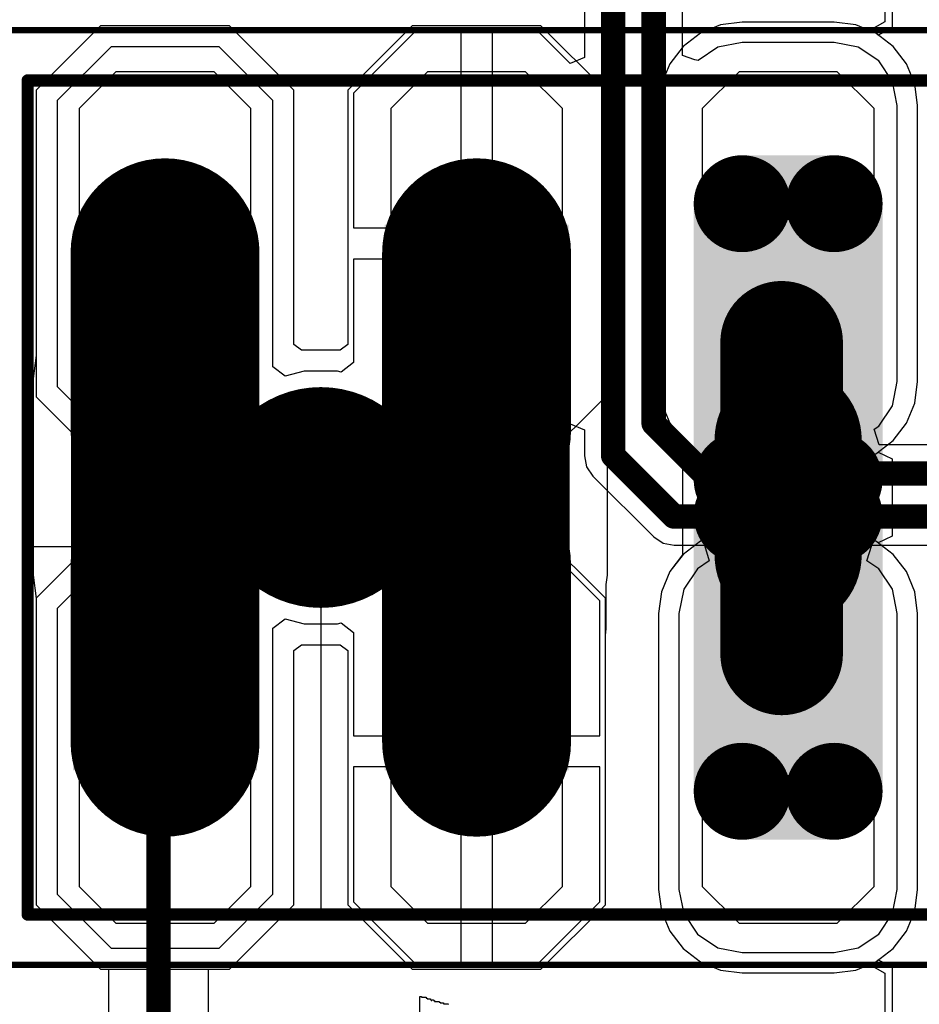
# Model space of a CAD drawing. Header units: millimetres. Extents: x -0.08 to 3.17, y -0.08 to 4.88.
# Tile 121 of 256: x 0.8 to 1.09, y 2.4 to 2.71. Entities that reach past the tile are written whole.
import ezdxf

# ---------------------------------------------------------------- set-up
doc = ezdxf.new("R2010")
doc.units = ezdxf.units.MM
doc.header["$MEASUREMENT"] = 0
for name, color, linetype in [('BottomLayer', 5, 'Continuous'), ('BottomSolder', 6, 'Continuous'), ('Mechanical13', 56, 'Continuous'), ('Mechanical15', 56, 'Continuous'), ('MidLayer1', 16, 'Continuous'), ('MidLayer2', 76, 'Continuous'), ('MultiLayer', 9, 'Continuous'), ('PadHoleLayer', 156, 'Continuous'), ('TopLayer', 1, 'Continuous'), ('TopOverlay', 2, 'Continuous'), ('TopPaste', 8, 'Continuous'), ('TopSolder', 216, 'Continuous')]:
    doc.layers.add(name, color=color, linetype=linetype)

# ---------------------------------------------------------------- blocks, each defined once
blk = doc.blocks.new('HLE_115_02_F_DV_F_________1_548')
at = {"layer": 'BottomLayer', "const_width": 0.0590551}
for points in [[(-0.7, 0.0785433), (-0.7, 0.0214567)], [(-0.6, 0.0785433), (-0.6, 0.0214567)], [(-0.7, -0.0785433), (-0.7, -0.0214567)], [(-0.6, -0.0785433), (-0.6, -0.0214567)]]:
    blk.add_lwpolyline(points, dxfattribs=at)
at = {"layer": 'BottomLayer'}
for points, const_width in [([(-0.7147638, 0.0785433, 1), (-0.6852362, 0.0785433, 1)], 0.0295275), ([(-0.6147638, 0.0785433, 1), (-0.5852362, 0.0785433, 1)], 0.0295275), ([(-0.5221456, 0.0942913, 1), (-0.5073818, 0.0942913, 1)], 0.0147638), ([(-0.4926182, 0.0942913, 1), (-0.4778544, 0.0942913, 1)], 0.0147638), ([(-0.7147638, 0.0214567, 1), (-0.6852362, 0.0214567, 1)], 0.0295275), ([(-0.6147638, 0.0214567, 1), (-0.5852362, 0.0214567, 1)], 0.0295275), ([(-0.5221456, 0.0057087, 1), (-0.5073818, 0.0057087, 1)], 0.0147638), ([(-0.4926182, 0.0057087, 1), (-0.4778544, 0.0057087, 1)], 0.0147638), ([(-0.7147638, -0.0214567, 1), (-0.6852362, -0.0214567, 1)], 0.0295275), ([(-0.6147638, -0.0214567, 1), (-0.5852362, -0.0214567, 1)], 0.0295275), ([(-0.5221456, -0.0057087, 1), (-0.5073818, -0.0057087, 1)], 0.0147638), ([(-0.4926182, -0.0057087, 1), (-0.4778544, -0.0057087, 1)], 0.0147638), ([(-0.7147638, -0.0785433, 1), (-0.6852362, -0.0785433, 1)], 0.0295275), ([(-0.6147638, -0.0785433, 1), (-0.5852362, -0.0785433, 1)], 0.0295275), ([(-0.5221456, -0.0942913, 1), (-0.5073818, -0.0942913, 1)], 0.0147638), ([(-0.4926182, -0.0942913, 1), (-0.4778544, -0.0942913, 1)], 0.0147638)]:
    blk.add_lwpolyline(points, format="xyb", close=True, dxfattribs=dict(at, const_width=const_width))
for points in [[(-0.5147637, -0.0090551), (-0.4852363, -0.0090551), (-0.5147637, 0.1090551), (-0.4852363, 0.1090551)], [(-0.5295275, 0.0057087), (-0.4704725, 0.0057087), (-0.5295275, 0.0942913), (-0.4704725, 0.0942913)], [(-0.4852363, 0.0090551), (-0.5147637, 0.0090551), (-0.4852363, -0.1090551), (-0.5147637, -0.1090551)], [(-0.4704725, -0.0057087), (-0.5295275, -0.0057087), (-0.4704725, -0.0942913), (-0.5295275, -0.0942913)]]:
    blk.add_solid(points, dxfattribs=at)
at = {"layer": 'BottomSolder', "const_width": 0.0606299}
for points in [[(-0.7, 0.0785433), (-0.7, 0.0214567)], [(-0.6, 0.0785433), (-0.6, 0.0214567)], [(-0.7, -0.0785433), (-0.7, -0.0214567)], [(-0.6, -0.0785433), (-0.6, -0.0214567)]]:
    blk.add_lwpolyline(points, dxfattribs=at)
at = {"layer": 'BottomSolder'}
for points, const_width in [([(-0.7151575, 0.0785433, 1), (-0.6848425, 0.0785433, 1)], 0.0303149), ([(-0.6151575, 0.0785433, 1), (-0.5848425, 0.0785433, 1)], 0.0303149), ([(-0.5225393, 0.0942913, 1), (-0.5069881, 0.0942913, 1)], 0.0155512), ([(-0.4930119, 0.0942913, 1), (-0.4774607, 0.0942913, 1)], 0.0155512), ([(-0.7151575, 0.0214567, 1), (-0.6848425, 0.0214567, 1)], 0.0303149), ([(-0.6151575, 0.0214567, 1), (-0.5848425, 0.0214567, 1)], 0.0303149), ([(-0.5225393, 0.0057087, 1), (-0.5069881, 0.0057087, 1)], 0.0155512), ([(-0.4930119, 0.0057087, 1), (-0.4774607, 0.0057087, 1)], 0.0155512), ([(-0.5225393, -0.0057087, 1), (-0.5069881, -0.0057087, 1)], 0.0155512), ([(-0.4930119, -0.0057087, 1), (-0.4774607, -0.0057087, 1)], 0.0155512), ([(-0.7151575, -0.0214567, 1), (-0.6848425, -0.0214567, 1)], 0.0303149), ([(-0.6151575, -0.0214567, 1), (-0.5848425, -0.0214567, 1)], 0.0303149), ([(-0.652, 0, 1), (-0.648, 0, 1)], 0.004), ([(-0.7151575, -0.0785433, 1), (-0.6848425, -0.0785433, 1)], 0.0303149), ([(-0.6151575, -0.0785433, 1), (-0.5848425, -0.0785433, 1)], 0.0303149), ([(-0.5225393, -0.0942913, 1), (-0.5069881, -0.0942913, 1)], 0.0155512), ([(-0.4930119, -0.0942913, 1), (-0.4774607, -0.0942913, 1)], 0.0155512)]:
    blk.add_lwpolyline(points, format="xyb", close=True, dxfattribs=dict(at, const_width=const_width))
for points in [[(-0.5147637, -0.0098425), (-0.4852363, -0.0098425), (-0.5147637, 0.1098425), (-0.4852363, 0.1098425)], [(-0.5303149, 0.0057087), (-0.4696851, 0.0057087), (-0.5303149, 0.0942913), (-0.4696851, 0.0942913)], [(-0.4852363, 0.0098425), (-0.5147637, 0.0098425), (-0.4852363, -0.1098425), (-0.5147637, -0.1098425)], [(-0.4696851, -0.0057087), (-0.5303149, -0.0057087), (-0.4696851, -0.0942913), (-0.5303149, -0.0942913)]]:
    blk.add_solid(points, dxfattribs=at)
at = {"layer": 'Mechanical13'}
for p, q in [((-0.7440945, -0.1338583), (-0.7440945, -0.015748)), ((-0.7440945, -0.015748), (-0.65, -0.015748)), ((-0.65, -0.015748), (-0.65, -0.1338583)), ((-0.65, -0.1338583), (-0.7440945, -0.1338583))]:
    blk.add_line(p, q, dxfattribs=at)
at = {"layer": 'Mechanical13', "const_width": 0.003937}
for points in [[(-0.7440945, 0.1338583), (0.7440945, 0.1338583)], [(-0.7440945, -0.1338583), (-0.7440945, 0.1338583)], [(-0.7440945, -0.1338583), (0.7440945, -0.1338583)]]:
    blk.add_lwpolyline(points, dxfattribs=at)
at = {"layer": 'Mechanical13', "const_width": 0.0019685}
for points in [[(-0.7450787, 0.1338583, 1), (-0.7431103, 0.1338583, 1)], [(-0.7450787, 0.1338583, 1), (-0.7431103, 0.1338583, 1)], [(-0.7450787, -0.1338583, 1), (-0.7431103, -0.1338583, 1)], [(-0.7450787, -0.1338583, 1), (-0.7431103, -0.1338583, 1)]]:
    blk.add_lwpolyline(points, format="xyb", close=True, dxfattribs=at)
at = {"layer": 'Mechanical15', "const_width": 0.0019685}
for points in [[(-0.7519685, 0.15), (0.7519685, 0.15)], [(-0.7519685, -0.15), (0.7519685, -0.15)]]:
    blk.add_lwpolyline(points, dxfattribs=at)
at = {"layer": 'MidLayer1', "const_width": 0.0590551}
for points in [[(-0.7, 0.0785433), (-0.7, 0.0214567)], [(-0.6, 0.0785433), (-0.6, 0.0214567)], [(-0.7, -0.0785433), (-0.7, -0.0214567)], [(-0.6, -0.0785433), (-0.6, -0.0214567)]]:
    blk.add_lwpolyline(points, dxfattribs=at)
at = {"layer": 'MidLayer1'}
for points, const_width in [([(-0.7147638, 0.0785433, 1), (-0.6852362, 0.0785433, 1)], 0.0295275), ([(-0.6147638, 0.0785433, 1), (-0.5852362, 0.0785433, 1)], 0.0295275), ([(-0.5221456, 0.0942913, 1), (-0.5073818, 0.0942913, 1)], 0.0147638), ([(-0.4926182, 0.0942913, 1), (-0.4778544, 0.0942913, 1)], 0.0147638), ([(-0.7147638, 0.0214567, 1), (-0.6852362, 0.0214567, 1)], 0.0295275), ([(-0.6147638, 0.0214567, 1), (-0.5852362, 0.0214567, 1)], 0.0295275), ([(-0.5221456, 0.0057087, 1), (-0.5073818, 0.0057087, 1)], 0.0147638), ([(-0.4926182, 0.0057087, 1), (-0.4778544, 0.0057087, 1)], 0.0147638), ([(-0.7147638, -0.0214567, 1), (-0.6852362, -0.0214567, 1)], 0.0295275), ([(-0.6147638, -0.0214567, 1), (-0.5852362, -0.0214567, 1)], 0.0295275), ([(-0.5221456, -0.0057087, 1), (-0.5073818, -0.0057087, 1)], 0.0147638), ([(-0.4926182, -0.0057087, 1), (-0.4778544, -0.0057087, 1)], 0.0147638), ([(-0.7147638, -0.0785433, 1), (-0.6852362, -0.0785433, 1)], 0.0295275), ([(-0.6147638, -0.0785433, 1), (-0.5852362, -0.0785433, 1)], 0.0295275), ([(-0.5221456, -0.0942913, 1), (-0.5073818, -0.0942913, 1)], 0.0147638), ([(-0.4926182, -0.0942913, 1), (-0.4778544, -0.0942913, 1)], 0.0147638)]:
    blk.add_lwpolyline(points, format="xyb", close=True, dxfattribs=dict(at, const_width=const_width))
for points in [[(-0.5147637, -0.0090551), (-0.4852363, -0.0090551), (-0.5147637, 0.1090551), (-0.4852363, 0.1090551)], [(-0.5295275, 0.0057087), (-0.4704725, 0.0057087), (-0.5295275, 0.0942913), (-0.4704725, 0.0942913)], [(-0.4852363, 0.0090551), (-0.5147637, 0.0090551), (-0.4852363, -0.1090551), (-0.5147637, -0.1090551)], [(-0.4704725, -0.0057087), (-0.5295275, -0.0057087), (-0.4704725, -0.0942913), (-0.5295275, -0.0942913)]]:
    blk.add_solid(points, dxfattribs=at)
at = {"layer": 'MidLayer2', "const_width": 0.0590551}
for points in [[(-0.7, 0.0785433), (-0.7, 0.0214567)], [(-0.6, 0.0785433), (-0.6, 0.0214567)], [(-0.7, -0.0785433), (-0.7, -0.0214567)], [(-0.6, -0.0785433), (-0.6, -0.0214567)]]:
    blk.add_lwpolyline(points, dxfattribs=at)
at = {"layer": 'MidLayer2'}
for points, const_width in [([(-0.7147638, 0.0785433, 1), (-0.6852362, 0.0785433, 1)], 0.0295275), ([(-0.6147638, 0.0785433, 1), (-0.5852362, 0.0785433, 1)], 0.0295275), ([(-0.5221456, 0.0942913, 1), (-0.5073818, 0.0942913, 1)], 0.0147638), ([(-0.4926182, 0.0942913, 1), (-0.4778544, 0.0942913, 1)], 0.0147638), ([(-0.7147638, 0.0214567, 1), (-0.6852362, 0.0214567, 1)], 0.0295275), ([(-0.6147638, 0.0214567, 1), (-0.5852362, 0.0214567, 1)], 0.0295275), ([(-0.5221456, 0.0057087, 1), (-0.5073818, 0.0057087, 1)], 0.0147638), ([(-0.4926182, 0.0057087, 1), (-0.4778544, 0.0057087, 1)], 0.0147638), ([(-0.7147638, -0.0214567, 1), (-0.6852362, -0.0214567, 1)], 0.0295275), ([(-0.6147638, -0.0214567, 1), (-0.5852362, -0.0214567, 1)], 0.0295275), ([(-0.5221456, -0.0057087, 1), (-0.5073818, -0.0057087, 1)], 0.0147638), ([(-0.4926182, -0.0057087, 1), (-0.4778544, -0.0057087, 1)], 0.0147638), ([(-0.7147638, -0.0785433, 1), (-0.6852362, -0.0785433, 1)], 0.0295275), ([(-0.6147638, -0.0785433, 1), (-0.5852362, -0.0785433, 1)], 0.0295275), ([(-0.5221456, -0.0942913, 1), (-0.5073818, -0.0942913, 1)], 0.0147638), ([(-0.4926182, -0.0942913, 1), (-0.4778544, -0.0942913, 1)], 0.0147638)]:
    blk.add_lwpolyline(points, format="xyb", close=True, dxfattribs=dict(at, const_width=const_width))
for points in [[(-0.5147637, -0.0090551), (-0.4852363, -0.0090551), (-0.5147637, 0.1090551), (-0.4852363, 0.1090551)], [(-0.5295275, 0.0057087), (-0.4704725, 0.0057087), (-0.5295275, 0.0942913), (-0.4704725, 0.0942913)], [(-0.4852363, 0.0090551), (-0.5147637, 0.0090551), (-0.4852363, -0.1090551), (-0.5147637, -0.1090551)], [(-0.4704725, -0.0057087), (-0.5295275, -0.0057087), (-0.4704725, -0.0942913), (-0.5295275, -0.0942913)]]:
    blk.add_solid(points, dxfattribs=at)
at = {"layer": 'MultiLayer', "const_width": 0.0590551}
for points in [[(-0.7, 0.0785433), (-0.7, 0.0214567)], [(-0.6, 0.0785433), (-0.6, 0.0214567)], [(-0.7, -0.0785433), (-0.7, -0.0214567)], [(-0.6, -0.0785433), (-0.6, -0.0214567)]]:
    blk.add_lwpolyline(points, dxfattribs=at)
at = {"layer": 'MultiLayer'}
for points, const_width in [([(-0.7147638, 0.0785433, 1), (-0.6852362, 0.0785433, 1)], 0.0295275), ([(-0.6147638, 0.0785433, 1), (-0.5852362, 0.0785433, 1)], 0.0295275), ([(-0.5221456, 0.0942913, 1), (-0.5073818, 0.0942913, 1)], 0.0147638), ([(-0.4926182, 0.0942913, 1), (-0.4778544, 0.0942913, 1)], 0.0147638), ([(-0.7147638, 0.0214567, 1), (-0.6852362, 0.0214567, 1)], 0.0295275), ([(-0.6147638, 0.0214567, 1), (-0.5852362, 0.0214567, 1)], 0.0295275), ([(-0.5221456, 0.0057087, 1), (-0.5073818, 0.0057087, 1)], 0.0147638), ([(-0.4926182, 0.0057087, 1), (-0.4778544, 0.0057087, 1)], 0.0147638), ([(-0.7147638, -0.0214567, 1), (-0.6852362, -0.0214567, 1)], 0.0295275), ([(-0.6147638, -0.0214567, 1), (-0.5852362, -0.0214567, 1)], 0.0295275), ([(-0.5221456, -0.0057087, 1), (-0.5073818, -0.0057087, 1)], 0.0147638), ([(-0.4926182, -0.0057087, 1), (-0.4778544, -0.0057087, 1)], 0.0147638), ([(-0.7147638, -0.0785433, 1), (-0.6852362, -0.0785433, 1)], 0.0295275), ([(-0.6147638, -0.0785433, 1), (-0.5852362, -0.0785433, 1)], 0.0295275), ([(-0.5221456, -0.0942913, 1), (-0.5073818, -0.0942913, 1)], 0.0147638), ([(-0.4926182, -0.0942913, 1), (-0.4778544, -0.0942913, 1)], 0.0147638)]:
    blk.add_lwpolyline(points, format="xyb", close=True, dxfattribs=dict(at, const_width=const_width))
for points in [[(-0.5147637, -0.0090551), (-0.4852363, -0.0090551), (-0.5147637, 0.1090551), (-0.4852363, 0.1090551)], [(-0.5295275, 0.0057087), (-0.4704725, 0.0057087), (-0.5295275, 0.0942913), (-0.4704725, 0.0942913)], [(-0.4852363, 0.0090551), (-0.5147637, 0.0090551), (-0.4852363, -0.1090551), (-0.5147637, -0.1090551)], [(-0.4704725, -0.0057087), (-0.5295275, -0.0057087), (-0.4704725, -0.0942913), (-0.5295275, -0.0942913)]]:
    blk.add_solid(points, dxfattribs=at)
at = {"layer": 'PadHoleLayer'}
for points, const_width in [([(-0.711811, 0.0185039, 1), (-0.688189, 0.0185039, 1)], 0.023622), ([(-0.611811, 0.0185039, 1), (-0.588189, 0.0185039, 1)], 0.023622), ([(-0.511811, 0.0185039, 1), (-0.488189, 0.0185039, 1)], 0.023622), ([(-0.6677165, 0, 1), (-0.6322835, 0, 1)], 0.035433), ([(-0.711811, -0.0185039, 1), (-0.688189, -0.0185039, 1)], 0.023622), ([(-0.611811, -0.0185039, 1), (-0.588189, -0.0185039, 1)], 0.023622), ([(-0.511811, -0.0185039, 1), (-0.488189, -0.0185039, 1)], 0.023622)]:
    blk.add_lwpolyline(points, format="xyb", close=True, dxfattribs=dict(at, const_width=const_width))
at = {"layer": 'TopLayer', "const_width": 0.0590551}
for points in [[(-0.7, 0.0785433), (-0.7, 0.0214567)], [(-0.6, 0.0785433), (-0.6, 0.0214567)], [(-0.7, -0.0785433), (-0.7, -0.0214567)], [(-0.6, -0.0785433), (-0.6, -0.0214567)]]:
    blk.add_lwpolyline(points, dxfattribs=at)
at = {"layer": 'TopLayer'}
for points, const_width in [([(-0.7147638, 0.0785433, 1), (-0.6852362, 0.0785433, 1)], 0.0295275), ([(-0.6147638, 0.0785433, 1), (-0.5852362, 0.0785433, 1)], 0.0295275), ([(-0.5221456, 0.0942913, 1), (-0.5073818, 0.0942913, 1)], 0.0147638), ([(-0.4926182, 0.0942913, 1), (-0.4778544, 0.0942913, 1)], 0.0147638), ([(-0.7147638, 0.0214567, 1), (-0.6852362, 0.0214567, 1)], 0.0295275), ([(-0.6147638, 0.0214567, 1), (-0.5852362, 0.0214567, 1)], 0.0295275), ([(-0.5221456, 0.0057087, 1), (-0.5073818, 0.0057087, 1)], 0.0147638), ([(-0.4926182, 0.0057087, 1), (-0.4778544, 0.0057087, 1)], 0.0147638), ([(-0.7147638, -0.0214567, 1), (-0.6852362, -0.0214567, 1)], 0.0295275), ([(-0.6147638, -0.0214567, 1), (-0.5852362, -0.0214567, 1)], 0.0295275), ([(-0.5221456, -0.0057087, 1), (-0.5073818, -0.0057087, 1)], 0.0147638), ([(-0.4926182, -0.0057087, 1), (-0.4778544, -0.0057087, 1)], 0.0147638), ([(-0.7147638, -0.0785433, 1), (-0.6852362, -0.0785433, 1)], 0.0295275), ([(-0.6147638, -0.0785433, 1), (-0.5852362, -0.0785433, 1)], 0.0295275), ([(-0.5221456, -0.0942913, 1), (-0.5073818, -0.0942913, 1)], 0.0147638), ([(-0.4926182, -0.0942913, 1), (-0.4778544, -0.0942913, 1)], 0.0147638)]:
    blk.add_lwpolyline(points, format="xyb", close=True, dxfattribs=dict(at, const_width=const_width))
for points in [[(-0.5147637, -0.0090551), (-0.4852363, -0.0090551), (-0.5147637, 0.1090551), (-0.4852363, 0.1090551)], [(-0.5295275, 0.0057087), (-0.4704725, 0.0057087), (-0.5295275, 0.0942913), (-0.4704725, 0.0942913)], [(-0.4852363, 0.0090551), (-0.5147637, 0.0090551), (-0.4852363, -0.1090551), (-0.5147637, -0.1090551)], [(-0.4704725, -0.0057087), (-0.5295275, -0.0057087), (-0.4704725, -0.0942913), (-0.5295275, -0.0942913)]]:
    blk.add_solid(points, dxfattribs=at)
at = {"layer": 'TopSolder', "const_width": 0.0606299}
for points in [[(-0.7, 0.0785433), (-0.7, 0.0214567)], [(-0.6, 0.0785433), (-0.6, 0.0214567)], [(-0.7, -0.0785433), (-0.7, -0.0214567)], [(-0.6, -0.0785433), (-0.6, -0.0214567)]]:
    blk.add_lwpolyline(points, dxfattribs=at)
at = {"layer": 'TopSolder'}
for points, const_width in [([(-0.7151575, 0.0785433, 1), (-0.6848425, 0.0785433, 1)], 0.0303149), ([(-0.6151575, 0.0785433, 1), (-0.5848425, 0.0785433, 1)], 0.0303149), ([(-0.5225393, 0.0942913, 1), (-0.5069881, 0.0942913, 1)], 0.0155512), ([(-0.4930119, 0.0942913, 1), (-0.4774607, 0.0942913, 1)], 0.0155512), ([(-0.7151575, 0.0214567, 1), (-0.6848425, 0.0214567, 1)], 0.0303149), ([(-0.6151575, 0.0214567, 1), (-0.5848425, 0.0214567, 1)], 0.0303149), ([(-0.5225393, 0.0057087, 1), (-0.5069881, 0.0057087, 1)], 0.0155512), ([(-0.4930119, 0.0057087, 1), (-0.4774607, 0.0057087, 1)], 0.0155512), ([(-0.5225393, -0.0057087, 1), (-0.5069881, -0.0057087, 1)], 0.0155512), ([(-0.4930119, -0.0057087, 1), (-0.4774607, -0.0057087, 1)], 0.0155512), ([(-0.7151575, -0.0214567, 1), (-0.6848425, -0.0214567, 1)], 0.0303149), ([(-0.6151575, -0.0214567, 1), (-0.5848425, -0.0214567, 1)], 0.0303149), ([(-0.652, 0, 1), (-0.648, 0, 1)], 0.004), ([(-0.7151575, -0.0785433, 1), (-0.6848425, -0.0785433, 1)], 0.0303149), ([(-0.6151575, -0.0785433, 1), (-0.5848425, -0.0785433, 1)], 0.0303149), ([(-0.5225393, -0.0942913, 1), (-0.5069881, -0.0942913, 1)], 0.0155512), ([(-0.4930119, -0.0942913, 1), (-0.4774607, -0.0942913, 1)], 0.0155512)]:
    blk.add_lwpolyline(points, format="xyb", close=True, dxfattribs=dict(at, const_width=const_width))
for points in [[(-0.5147637, -0.0098425), (-0.4852363, -0.0098425), (-0.5147637, 0.1098425), (-0.4852363, 0.1098425)], [(-0.5303149, 0.0057087), (-0.4696851, 0.0057087), (-0.5303149, 0.0942913), (-0.4696851, 0.0942913)], [(-0.7297112, 0.07592), (-0.670656, 0.07592), (-0.7297112, 0.0857624), (-0.670656, 0.0857624)], [(-0.6295276, 0.077756), (-0.5704724, 0.077756), (-0.6295276, 0.0875984), (-0.5704724, 0.0875984)], [(-0.5295276, 0.077756), (-0.4704724, 0.077756), (-0.5295276, 0.0875984), (-0.4704724, 0.0875984)], [(-0.4852363, 0.0098425), (-0.5147637, 0.0098425), (-0.4852363, -0.1098425), (-0.5147637, -0.1098425)], [(-0.4696851, -0.0057087), (-0.5303149, -0.0057087), (-0.4696851, -0.0942913), (-0.5303149, -0.0942913)], [(-0.7295276, -0.0875984), (-0.6704724, -0.0875984), (-0.7295276, -0.077756), (-0.6704724, -0.077756)], [(-0.6295276, -0.0875984), (-0.5704724, -0.0875984), (-0.6295276, -0.077756), (-0.5704724, -0.077756)], [(-0.5295276, -0.0875984), (-0.4704724, -0.0875984), (-0.5295276, -0.077756), (-0.4704724, -0.077756)]]:
    blk.add_solid(points, dxfattribs=at)

msp = doc.modelspace()

# ---------------------------------------------------------------- linework, layer by layer
at = {"layer": 'BottomLayer'}
for p, q in [((1.0782949, 2.7359246), (1.0782949, 2.7118795)), ((1.0324646, 2.7118385), (1.0255272, 2.7109252)), ((1.061992, 2.7118385), (1.0324646, 2.7118385)), ((1.0689294, 2.7109252), (1.061992, 2.7118385)), ((1.0782949, 2.7118795), (1.0732948, 2.7091169)), ((0.8265591, 2.7106249), (0.8058898, 2.6899557)), ((0.8678975, 2.7106249), (0.8265591, 2.7106249)), ((0.8885668, 2.6899557), (0.8678975, 2.7106249)), ((0.9265591, 2.7106249), (0.9058898, 2.6899557)), ((0.9678975, 2.7106249), (0.9265591, 2.7106249)), ((0.9885668, 2.6899557), (0.9678975, 2.7106249)), ((1.0190625, 2.7082474), (1.0135112, 2.7039878)), ((1.0255272, 2.7109252), (1.0190625, 2.7082474)), ((1.0732948, 2.7091169), (1.0689294, 2.7109252)), ((1.0135112, 2.7039878), (1.0092516, 2.6984365)), ((1.0092516, 2.6984365), (1.0065738, 2.6919718)), ((0.8058898, 2.6899557), (0.8058898, 2.6048516)), ((0.8885668, 2.6083646), (0.8885668, 2.6899557)), ((0.9058898, 2.6899557), (0.9058898, 2.6083646)), ((0.9885668, 2.6034375), (0.9885668, 2.6899557)), ((1.0065738, 2.6919718), (1.0056605, 2.6850344)), ((1.0056605, 2.6850344), (1.0056605, 2.5964518)), ((0.8910086, 2.606491), (0.8885668, 2.6083646)), ((0.9058898, 2.6083646), (0.903448, 2.606491)), ((0.8058898, 2.6048516), (0.8049135, 2.5974361)), ((0.903448, 2.606491), (0.8910086, 2.606491)), ((0.9888386, 2.6013731), (0.9885668, 2.6034375)), ((0.9888386, 2.5871879), (0.9888386, 2.6013731)), ((0.8049135, 2.5974361), (0.8049135, 2.5342778)), ((1.0056605, 2.5964518), (1.0065738, 2.5895144)), ((1.0065738, 2.5895144), (1.0092516, 2.5830497)), ((0.9892323, 2.5841976), (0.9888386, 2.5871879)), ((0.9892323, 2.5342964), (0.9892323, 2.5841976)), ((1.0092516, 2.5830497), (1.013371, 2.5776811)), ((1.013371, 2.5776811), (1.013371, 2.5408129)), ((1.013371, 2.5408129), (1.0092516, 2.5354443)), ((1.0092516, 2.5354443), (1.0065738, 2.5289796)), ((0.8049135, 2.5342778), (0.8058898, 2.5268623)), ((0.9888386, 2.5313061), (0.9892323, 2.5342964)), ((0.9888386, 2.5171209), (0.9888386, 2.5313061)), ((1.0065738, 2.5289796), (1.0056605, 2.5220422)), ((0.8058898, 2.5268623), (0.8058898, 2.4285383)), ((1.0056605, 2.5220422), (1.0056605, 2.4334596)), ((0.9885668, 2.5150565), (0.9888386, 2.5171209)), ((0.9885668, 2.4285383), (0.9885668, 2.5150565)), ((0.8885668, 2.5101294), (0.8910086, 2.512003)), ((0.8885668, 2.4285383), (0.8885668, 2.5101294)), ((0.8910086, 2.512003), (0.903448, 2.512003)), ((0.903448, 2.512003), (0.9058898, 2.5101294)), ((0.9058898, 2.5101294), (0.9058898, 2.4285383)), ((1.0056605, 2.4334596), (1.0065738, 2.4265222)), ((0.8058898, 2.4285383), (0.8265591, 2.4078691)), ((0.8678975, 2.4078691), (0.8885668, 2.4285383)), ((0.9058898, 2.4285383), (0.9265591, 2.4078691)), ((0.9678975, 2.4078691), (0.9885668, 2.4285383)), ((1.0065738, 2.4265222), (1.0092516, 2.4200575)), ((1.0092516, 2.4200575), (1.0135112, 2.4145062)), ((1.0135112, 2.4145062), (1.0190625, 2.4102466)), ((1.0190625, 2.4102466), (1.0255272, 2.4075688)), ((1.0689294, 2.4075688), (1.0732948, 2.4093771)), ((1.0732948, 2.4093771), (1.0782949, 2.4066145)), ((0.8265591, 2.4078691), (0.8678975, 2.4078691)), ((0.9265591, 2.4078691), (0.9678975, 2.4078691)), ((1.0255272, 2.4075688), (1.0324646, 2.4066555)), ((1.0324646, 2.4066555), (1.061992, 2.4066555)), ((1.061992, 2.4066555), (1.0689294, 2.4075688)), ((1.0782949, 2.4066145), (1.0782949, 2.0250711))]:
    msp.add_line(p, q, dxfattribs=at)
at = {"layer": 'BottomLayer', "const_width": 0.0393701}
for points in [[(0.8366813, 2.5974361), (0.8472283, 2.6079831)], [(0.8472283, 2.6079831), (0.8472283, 2.609247)], [(0.9472283, 2.609247), (0.9491969, 2.609247)], [(0.9491969, 2.609247), (0.9570708, 2.6013731)], [(1.0451388, 2.5090521), (1.0451388, 2.6090521)], [(0.9570708, 2.5845913), (0.9570708, 2.6013731)], [(0.8366813, 2.5342778), (0.8366813, 2.5974361)], [(0.9570708, 2.5845913), (0.9574645, 2.5841976)], [(0.9574645, 2.5342964), (0.9574645, 2.5841976)], [(0.8366813, 2.5342778), (0.8406183, 2.5303408)], [(0.9570708, 2.5339027), (0.9574645, 2.5342964)], [(0.9570708, 2.5171209), (0.9570708, 2.5339027)], [(0.8406183, 2.515857), (0.8406183, 2.5303408)], [(0.8406183, 2.515857), (0.8472283, 2.509247)], [(0.9491969, 2.509247), (0.9570708, 2.5171209)], [(0.9472283, 2.509247), (0.9491969, 2.509247)]]:
    msp.add_lwpolyline(points, dxfattribs=at)
at = {"layer": 'BottomLayer', "const_width": 0.019685}
for points in [[(0.8373858, 2.609247, 1), (0.8570708, 2.609247, 1)], [(0.8373858, 2.6079831, 1), (0.8570708, 2.6079831, 1)], [(0.8373858, 2.6079831, 1), (0.8570708, 2.6079831, 1)], [(0.9373858, 2.609247, 1), (0.9570708, 2.609247, 1)], [(0.9393544, 2.609247, 1), (0.9590394, 2.609247, 1)], [(0.9393544, 2.609247, 1), (0.9590394, 2.609247, 1)], [(1.0352963, 2.6090521, 1), (1.0549813, 2.6090521, 1)], [(0.9472283, 2.6013731, 1), (0.9669133, 2.6013731, 1)], [(0.9472283, 2.6013731, 1), (0.9669133, 2.6013731, 1)], [(0.8268388, 2.5974361, 1), (0.8465238, 2.5974361, 1)], [(0.8268388, 2.5974361, 1), (0.8465238, 2.5974361, 1)], [(0.9472283, 2.5845913, 1), (0.9669133, 2.5845913, 1)], [(0.9472283, 2.5845913, 1), (0.9669133, 2.5845913, 1)], [(0.947622, 2.5841976, 1), (0.967307, 2.5841976, 1)], [(0.947622, 2.5841976, 1), (0.967307, 2.5841976, 1)], [(0.8268388, 2.5342778, 1), (0.8465238, 2.5342778, 1)], [(0.8268388, 2.5342778, 1), (0.8465238, 2.5342778, 1)], [(0.9472283, 2.5339027, 1), (0.9669133, 2.5339027, 1)], [(0.9472283, 2.5339027, 1), (0.9669133, 2.5339027, 1)], [(0.947622, 2.5342964, 1), (0.967307, 2.5342964, 1)], [(0.947622, 2.5342964, 1), (0.967307, 2.5342964, 1)], [(0.8307758, 2.5303408, 1), (0.8504608, 2.5303408, 1)], [(0.8307758, 2.5303408, 1), (0.8504608, 2.5303408, 1)], [(0.8307758, 2.515857, 1), (0.8504608, 2.515857, 1)], [(0.8307758, 2.515857, 1), (0.8504608, 2.515857, 1)], [(0.9472283, 2.5171209, 1), (0.9669133, 2.5171209, 1)], [(0.9472283, 2.5171209, 1), (0.9669133, 2.5171209, 1)], [(0.8373858, 2.509247, 1), (0.8570708, 2.509247, 1)], [(0.9373858, 2.509247, 1), (0.9570708, 2.509247, 1)], [(0.9393544, 2.509247, 1), (0.9590394, 2.509247, 1)], [(0.9393544, 2.509247, 1), (0.9590394, 2.509247, 1)], [(1.0352963, 2.5090521, 1), (1.0549813, 2.5090521, 1)]]:
    msp.add_lwpolyline(points, format="xyb", close=True, dxfattribs=at)
at = {"layer": 'MidLayer1'}
for p, q in [((1.0324646, 2.7118385), (1.0255272, 2.7109252)), ((1.061992, 2.7118385), (1.0324646, 2.7118385)), ((1.0689294, 2.7109252), (1.061992, 2.7118385)), ((0.8265591, 2.7106249), (0.8058898, 2.6899557)), ((0.8678975, 2.7106249), (0.8265591, 2.7106249)), ((0.8885668, 2.6899557), (0.8678975, 2.7106249)), ((0.9265591, 2.7106249), (0.9058898, 2.6899557)), ((0.9678975, 2.7106249), (0.9265591, 2.7106249)), ((0.9885668, 2.6899557), (0.9678975, 2.7106249)), ((1.0190625, 2.7082474), (1.0135112, 2.7039878)), ((1.0255272, 2.7109252), (1.0190625, 2.7082474)), ((1.0753941, 2.7082474), (1.0689294, 2.7109252)), ((1.0809454, 2.7039878), (1.0753941, 2.7082474)), ((1.0135112, 2.7039878), (1.0092516, 2.6984365)), ((1.085205, 2.6984365), (1.0809454, 2.7039878)), ((1.0092516, 2.6984365), (1.0065738, 2.6919718)), ((1.0878828, 2.6919718), (1.085205, 2.6984365)), ((0.8058898, 2.6899557), (0.8058898, 2.5915305)), ((0.8885668, 2.6083646), (0.8885668, 2.6899557)), ((0.9058898, 2.6899557), (0.9058898, 2.6083646)), ((0.9885668, 2.5915305), (0.9885668, 2.6899557)), ((1.0065738, 2.6919718), (1.0056605, 2.6850344)), ((1.0887961, 2.6850344), (1.0878828, 2.6919718)), ((1.0056605, 2.6850344), (1.0056605, 2.5964518)), ((1.0887961, 2.5964518), (1.0887961, 2.6850344)), ((0.8910086, 2.606491), (0.8885668, 2.6083646)), ((0.9058898, 2.6083646), (0.903448, 2.606491)), ((0.903448, 2.606491), (0.8910086, 2.606491)), ((1.0056605, 2.5964518), (1.0065738, 2.5895144)), ((1.0878828, 2.5895144), (1.0887961, 2.5964518)), ((0.8058898, 2.5915305), (0.8265591, 2.5708613)), ((0.9678975, 2.5708613), (0.9885668, 2.5915305)), ((1.0065738, 2.5895144), (1.0092516, 2.5830497)), ((1.085205, 2.5830497), (1.0878828, 2.5895144)), ((1.0092516, 2.5830497), (1.0135112, 2.5774984)), ((1.0809454, 2.5774984), (1.085205, 2.5830497)), ((1.0135112, 2.5774984), (1.0190625, 2.5732388)), ((1.0753941, 2.5732388), (1.0809454, 2.5774984)), ((1.0190625, 2.5732388), (1.0255272, 2.570561)), ((1.0689294, 2.570561), (1.0753941, 2.5732388)), ((0.8265591, 2.5708613), (0.847323, 2.5708613)), ((0.847323, 2.5708613), (0.8503668, 2.5668945)), ((0.9440898, 2.5668945), (0.9471336, 2.5708613)), ((0.9471336, 2.5708613), (0.9678975, 2.5708613)), ((1.0255272, 2.570561), (1.0324646, 2.5696477)), ((1.0324646, 2.5696477), (1.061992, 2.5696477)), ((1.061992, 2.5696477), (1.0689294, 2.570561)), ((0.8503668, 2.5668945), (0.8499843, 2.5654668)), ((0.9444723, 2.5654668), (0.9440898, 2.5668945)), ((0.8499843, 2.5654668), (0.8499843, 2.5530272)), ((0.9444723, 2.5530272), (0.9444723, 2.5654668)), ((0.8503668, 2.5515995), (0.847323, 2.5476327)), ((0.8499843, 2.5530272), (0.8503668, 2.5515995)), ((0.9440898, 2.5515995), (0.9444723, 2.5530272)), ((0.9471336, 2.5476327), (0.9440898, 2.5515995)), ((0.8265591, 2.5476327), (0.8058898, 2.5269635)), ((0.847323, 2.5476327), (0.8265591, 2.5476327)), ((0.9678975, 2.5476327), (0.9471336, 2.5476327)), ((0.9885668, 2.5269635), (0.9678975, 2.5476327)), ((1.0255272, 2.547933), (1.0190625, 2.5452552)), ((1.0324646, 2.5488463), (1.0255272, 2.547933)), ((1.061992, 2.5488463), (1.0324646, 2.5488463)), ((1.0689294, 2.547933), (1.061992, 2.5488463)), ((1.0753941, 2.5452552), (1.0689294, 2.547933)), ((1.0190625, 2.5452552), (1.0135112, 2.5409956)), ((1.0809454, 2.5409956), (1.0753941, 2.5452552)), ((1.0135112, 2.5409956), (1.0092516, 2.5354443)), ((1.085205, 2.5354443), (1.0809454, 2.5409956)), ((1.0092516, 2.5354443), (1.0065738, 2.5289796)), ((1.0878828, 2.5289796), (1.085205, 2.5354443)), ((1.0065738, 2.5289796), (1.0056605, 2.5220422)), ((1.0887961, 2.5220422), (1.0878828, 2.5289796)), ((0.8058898, 2.5269635), (0.8058898, 2.4285383)), ((0.9885668, 2.4285383), (0.9885668, 2.5269635)), ((1.0056605, 2.5220422), (1.0056605, 2.4334596)), ((1.0887961, 2.4334596), (1.0887961, 2.5220422)), ((0.8885668, 2.5101294), (0.8910086, 2.512003)), ((0.8885668, 2.4285383), (0.8885668, 2.5101294)), ((0.8910086, 2.512003), (0.903448, 2.512003)), ((0.903448, 2.512003), (0.9058898, 2.5101294)), ((0.9058898, 2.5101294), (0.9058898, 2.4285383)), ((1.0056605, 2.4334596), (1.0065738, 2.4265222)), ((1.0878828, 2.4265222), (1.0887961, 2.4334596)), ((0.8058898, 2.4285383), (0.8265591, 2.4078691)), ((0.8678975, 2.4078691), (0.8885668, 2.4285383)), ((0.9058898, 2.4285383), (0.9265591, 2.4078691)), ((0.9678975, 2.4078691), (0.9885668, 2.4285383)), ((1.0065738, 2.4265222), (1.0092516, 2.4200575)), ((1.085205, 2.4200575), (1.0878828, 2.4265222)), ((1.0092516, 2.4200575), (1.0135112, 2.4145062)), ((1.0809454, 2.4145062), (1.085205, 2.4200575)), ((1.0135112, 2.4145062), (1.0190625, 2.4102466)), ((1.0753941, 2.4102466), (1.0809454, 2.4145062)), ((1.0190625, 2.4102466), (1.0255272, 2.4075688)), ((1.0689294, 2.4075688), (1.0753941, 2.4102466)), ((0.8265591, 2.4078691), (0.8678975, 2.4078691)), ((0.9265591, 2.4078691), (0.9678975, 2.4078691)), ((1.0255272, 2.4075688), (1.0324646, 2.4066555)), ((1.0324646, 2.4066555), (1.061992, 2.4066555)), ((1.061992, 2.4066555), (1.0689294, 2.4075688))]:
    msp.add_line(p, q, dxfattribs=at)
at = {"layer": 'MidLayer2'}
for p, q in [((1.013306, 2.7011477), (1.013306, 2.7337735)), ((0.9818489, 2.7232927), (0.9818489, 2.7004899)), ((0.9274646, 2.7088139), (0.9077008, 2.6890502)), ((0.9422283, 2.7088139), (0.9274646, 2.7088139)), ((0.9422283, 2.6457431), (0.9422283, 2.7088139)), ((0.966992, 2.7088139), (0.9522283, 2.7088139)), ((0.9522283, 2.7088139), (0.9522283, 2.6407431)), ((0.9772295, 2.6985765), (0.966992, 2.7088139)), ((1.0324646, 2.7053058), (1.0247071, 2.7037627)), ((1.061992, 2.7053058), (1.0324646, 2.7053058)), ((1.0697495, 2.7037627), (1.061992, 2.7053058)), ((0.8299055, 2.703932), (0.8125827, 2.6866092)), ((0.8645511, 2.703932), (0.8299055, 2.703932)), ((0.8818739, 2.6866092), (0.8645511, 2.703932)), ((1.0247071, 2.7037627), (1.018306, 2.6994856)), ((1.076326, 2.6993684), (1.0697495, 2.7037627)), ((0.9818489, 2.7004899), (0.9772295, 2.6985765)), ((1.0172571, 2.6996906), (1.013306, 2.7011477)), ((1.018306, 2.6994856), (1.0172571, 2.6996906)), ((1.0807203, 2.6927919), (1.076326, 2.6993684)), ((1.0822634, 2.6850344), (1.0807203, 2.6927919)), ((0.8125827, 2.6866092), (0.8125827, 2.594877)), ((0.8818739, 2.6012211), (0.8818739, 2.6866092)), ((0.9077008, 2.6890502), (0.9077008, 2.6457431)), ((1.0822634, 2.5964518), (1.0822634, 2.6850344)), ((0.9077008, 2.6457431), (0.9422283, 2.6457431)), ((0.9522283, 2.6407431), (0.9522283, 2.5726723)), ((0.9422283, 2.6357431), (0.9077008, 2.6357431)), ((0.9077008, 2.6357431), (0.9077008, 2.6025292)), ((0.9422283, 2.5726723), (0.9422283, 2.6357431)), ((0.8858407, 2.5981773), (0.8818739, 2.6012211)), ((0.9077008, 2.6025292), (0.903734, 2.5994854)), ((0.8918896, 2.5997981), (0.8858407, 2.5981773)), ((0.902567, 2.5997981), (0.8918896, 2.5997981)), ((0.903734, 2.5994854), (0.902567, 2.5997981)), ((0.8125827, 2.594877), (0.8299055, 2.5775542)), ((1.0807203, 2.5886943), (1.0822634, 2.5964518)), ((1.076326, 2.5821178), (1.0807203, 2.5886943)), ((0.966992, 2.5726723), (0.9772295, 2.5829097)), ((0.9772295, 2.5829097), (0.9818489, 2.5809963)), ((1.0748907, 2.5811587), (1.076326, 2.5821178)), ((0.9818489, 2.5809963), (0.9818489, 2.5726643)), ((1.0764074, 2.5761587), (1.0748907, 2.5811587)), ((0.8299055, 2.5775542), (0.8556553, 2.5775542)), ((0.8556553, 2.5775542), (0.8588124, 2.5725541)), ((1.1180492, 2.5761587), (1.0764074, 2.5761587)), ((0.8588124, 2.5725541), (0.8566772, 2.5645857)), ((0.9366755, 2.5687055), (0.9397193, 2.5726723)), ((0.9397193, 2.5726723), (0.9422283, 2.5726723)), ((0.9522283, 2.5726723), (0.966992, 2.5726723)), ((0.9818489, 2.5726643), (0.9818488, 2.5726638)), ((0.9818488, 2.5726638), (0.9825517, 2.5691307)), ((0.9377794, 2.5645857), (0.9366755, 2.5687055)), ((0.9825517, 2.5691307), (0.984553, 2.5661354)), ((0.984553, 2.5661354), (1.0040699, 2.5466186)), ((0.8566772, 2.5645857), (0.8566772, 2.5539083)), ((0.9377794, 2.5539083), (0.9377794, 2.5645857)), ((0.8566772, 2.5539083), (0.8588124, 2.5459399)), ((0.9366755, 2.5497885), (0.9377794, 2.5539083)), ((0.9397193, 2.5458217), (0.9366755, 2.5497885)), ((0.8588124, 2.5459399), (0.8556553, 2.5409398)), ((0.9422283, 2.5458217), (0.9397193, 2.5458217)), ((0.9422283, 2.4827509), (0.9422283, 2.5458217)), ((0.966992, 2.5458217), (0.9522283, 2.5458217)), ((0.9522283, 2.5458217), (0.9522283, 2.4827509)), ((0.9867558, 2.526058), (0.966992, 2.5458217)), ((1.0040699, 2.5466186), (1.0040701, 2.5466183)), ((1.0040701, 2.5466183), (1.0070653, 2.544617)), ((1.0070653, 2.544617), (1.0105985, 2.5439142)), ((1.0105985, 2.5439142), (1.0204122, 2.5439142)), ((1.0204122, 2.5439142), (1.0219289, 2.5389142)), ((1.0725277, 2.5389142), (1.0740444, 2.5439142)), ((1.0740444, 2.5439142), (1.1204122, 2.5439142)), ((0.8299055, 2.5409398), (0.8125827, 2.523617)), ((0.8556553, 2.5409398), (0.8299055, 2.5409398)), ((1.0219289, 2.5389142), (1.0181306, 2.5363762)), ((1.076326, 2.5363762), (1.0725277, 2.5389142)), ((1.0181306, 2.5363762), (1.0137363, 2.5297997)), ((1.0807203, 2.5297997), (1.076326, 2.5363762)), ((1.0137363, 2.5297997), (1.0121932, 2.5220422)), ((1.0822634, 2.5220422), (1.0807203, 2.5297997)), ((0.9867558, 2.4827509), (0.9867558, 2.526058)), ((0.8125827, 2.523617), (0.8125827, 2.4318848)), ((1.0121932, 2.5220422), (1.0121932, 2.4334596)), ((1.0822634, 2.4334596), (1.0822634, 2.5220422)), ((0.8818739, 2.5172729), (0.8858407, 2.5203167)), ((0.8858407, 2.5203167), (0.8918896, 2.5186959)), ((0.8918896, 2.5186959), (0.902567, 2.5186959)), ((0.902567, 2.5186959), (0.903734, 2.5190086)), ((0.903734, 2.5190086), (0.9077008, 2.5159648)), ((0.8818739, 2.4318848), (0.8818739, 2.5172729)), ((0.9077008, 2.5159648), (0.9077008, 2.4827509)), ((0.9077008, 2.4827509), (0.9422283, 2.4827509)), ((0.9522283, 2.4827509), (0.9867558, 2.4827509)), ((0.9422283, 2.4727509), (0.9077008, 2.4727509)), ((0.9077008, 2.4727509), (0.9077008, 2.4294438)), ((0.9422283, 2.4096801), (0.9422283, 2.4727509)), ((0.9867558, 2.4727509), (0.9522283, 2.4727509)), ((0.9522283, 2.4727509), (0.9522283, 2.4096801)), ((0.9867558, 2.4294438), (0.9867558, 2.4727509)), ((1.0121932, 2.4334596), (1.0137363, 2.4257021)), ((1.0807203, 2.4257021), (1.0822634, 2.4334596)), ((0.8125827, 2.4318848), (0.8299055, 2.414562)), ((0.8645511, 2.414562), (0.8818739, 2.4318848)), ((0.9077008, 2.4294438), (0.9274646, 2.4096801)), ((0.966992, 2.4096801), (0.9867558, 2.4294438)), ((1.0137363, 2.4257021), (1.0181306, 2.4191256)), ((1.076326, 2.4191256), (1.0807203, 2.4257021)), ((1.0181306, 2.4191256), (1.0247071, 2.4147313)), ((1.0697495, 2.4147313), (1.076326, 2.4191256)), ((0.8299055, 2.414562), (0.8645511, 2.414562)), ((1.0247071, 2.4147313), (1.0324646, 2.4131882)), ((1.061992, 2.4131882), (1.0697495, 2.4147313)), ((1.0324646, 2.4131882), (1.061992, 2.4131882)), ((0.9274646, 2.4096801), (0.9422283, 2.4096801)), ((0.9522283, 2.4096801), (0.966992, 2.4096801))]:
    msp.add_line(p, q, dxfattribs=at)
for points, const_width in [([(1.0040735, 2.5830114), (1.0040735, 2.7480947)], 0.007874), ([(0.9910814, 2.5726638), (0.9910814, 2.727117)], 0.007874), ([(0.9451388, 2.6090521), (0.9576232, 2.6215365)], 0.019685), ([(1.0040735, 2.5830114), (1.0201587, 2.5669262)], 0.007874), ([(0.9910814, 2.5726638), (1.0105985, 2.5531467)], 0.007874), ([(1.0201587, 2.5669262), (1.5352963, 2.5669262)], 0.007874), ([(1.0105985, 2.5531467), (1.6046219, 2.5531467)], 0.007874)]:
    msp.add_lwpolyline(points, dxfattribs=dict(at, const_width=const_width))
for points, const_width in [([(0.952702, 2.6215365, 1), (0.9625444, 2.6215365, 1)], 0.0098425), ([(0.9402176, 2.6090521, 1), (0.95006, 2.6090521, 1)], 0.0098425), ([(1.002105, 2.5830114, 1), (1.006042, 2.5830114, 1)], 0.003937), ([(1.002105, 2.5830114, 1), (1.006042, 2.5830114, 1)], 0.003937), ([(0.9891129, 2.5726638, 1), (0.9930499, 2.5726638, 1)], 0.003937), ([(0.9891129, 2.5726638, 1), (0.9930499, 2.5726638, 1)], 0.003937), ([(1.0181902, 2.5669262, 1), (1.0221272, 2.5669262, 1)], 0.003937), ([(1.0181902, 2.5669262, 1), (1.0221272, 2.5669262, 1)], 0.003937), ([(1.00863, 2.5531467, 1), (1.012567, 2.5531467, 1)], 0.003937), ([(1.00863, 2.5531467, 1), (1.012567, 2.5531467, 1)], 0.003937)]:
    msp.add_lwpolyline(points, format="xyb", close=True, dxfattribs=dict(at, const_width=const_width))
at = {"layer": 'TopLayer'}
for p, q in [((1.0806462, 2.8360492), (1.0806462, 2.7098698)), ((1.0324646, 2.7118385), (1.0255272, 2.7109252)), ((1.061992, 2.7118385), (1.0324646, 2.7118385)), ((1.0689294, 2.7109252), (1.061992, 2.7118385)), ((0.8265591, 2.7106249), (0.8058898, 2.6899557)), ((0.8678975, 2.7106249), (0.8265591, 2.7106249)), ((0.8885668, 2.6899557), (0.8678975, 2.7106249)), ((0.9265591, 2.7106249), (0.9058898, 2.6899557)), ((0.9678975, 2.7106249), (0.9265591, 2.7106249)), ((0.9885668, 2.6899557), (0.9678975, 2.7106249)), ((1.0190625, 2.7082474), (1.0135112, 2.7039878)), ((1.0255272, 2.7109252), (1.0190625, 2.7082474)), ((1.0753941, 2.7082474), (1.0689294, 2.7109252)), ((1.0761618, 2.7076583), (1.0753941, 2.7082474)), ((1.0806462, 2.7098698), (1.0761618, 2.7076583)), ((1.0135112, 2.7039878), (1.0092516, 2.6984365)), ((1.0092516, 2.6984365), (1.0065738, 2.6919718)), ((0.8058898, 2.6899557), (0.8058898, 2.5915305)), ((0.8885668, 2.6083646), (0.8885668, 2.6899557)), ((0.9058898, 2.6899557), (0.9058898, 2.6083646)), ((0.9885668, 2.5915305), (0.9885668, 2.6899557)), ((1.0065738, 2.6919718), (1.0056605, 2.6850344)), ((1.0056605, 2.6850344), (1.0056605, 2.5964518)), ((0.8910086, 2.606491), (0.8885668, 2.6083646)), ((0.9058898, 2.6083646), (0.903448, 2.606491)), ((0.903448, 2.606491), (0.8910086, 2.606491)), ((1.0056605, 2.5964518), (1.0065738, 2.5895144)), ((0.8058898, 2.5915305), (0.8265591, 2.5708613)), ((0.9678975, 2.5708613), (0.9885668, 2.5915305)), ((1.0065738, 2.5895144), (1.0092516, 2.5830497)), ((1.0092516, 2.5830497), (1.0135112, 2.5774984)), ((1.0135112, 2.5774984), (1.0190625, 2.5732388)), ((1.0190625, 2.5732388), (1.0255272, 2.570561)), ((1.0689294, 2.570561), (1.0753941, 2.5732388)), ((1.0753941, 2.5732388), (1.0761618, 2.5738279)), ((1.0761618, 2.5738279), (1.0806462, 2.5716164)), ((0.8265591, 2.5708613), (0.847323, 2.5708613)), ((0.847323, 2.5708613), (0.8503668, 2.5668945)), ((0.9440898, 2.5668945), (0.9471336, 2.5708613)), ((0.9471336, 2.5708613), (0.9678975, 2.5708613)), ((1.0255272, 2.570561), (1.0324646, 2.5696477)), ((1.0324646, 2.5696477), (1.061992, 2.5696477)), ((1.061992, 2.5696477), (1.0689294, 2.570561)), ((1.0806462, 2.5716164), (1.0806462, 2.5468776)), ((0.8503668, 2.5668945), (0.8499843, 2.5654668)), ((0.9444723, 2.5654668), (0.9440898, 2.5668945)), ((0.8499843, 2.5654668), (0.8499843, 2.5530272)), ((0.9444723, 2.5530272), (0.9444723, 2.5654668)), ((0.8503668, 2.5515995), (0.847323, 2.5476327)), ((0.8499843, 2.5530272), (0.8503668, 2.5515995)), ((0.9440898, 2.5515995), (0.9444723, 2.5530272)), ((0.9471336, 2.5476327), (0.9440898, 2.5515995)), ((0.8265591, 2.5476327), (0.8058898, 2.5269635)), ((0.847323, 2.5476327), (0.8265591, 2.5476327)), ((0.9678975, 2.5476327), (0.9471336, 2.5476327)), ((0.9885668, 2.5269635), (0.9678975, 2.5476327)), ((1.0255272, 2.547933), (1.0190625, 2.5452552)), ((1.0324646, 2.5488463), (1.0255272, 2.547933)), ((1.061992, 2.5488463), (1.0324646, 2.5488463)), ((1.0689294, 2.547933), (1.061992, 2.5488463)), ((1.0753941, 2.5452552), (1.0689294, 2.547933)), ((1.0190625, 2.5452552), (1.0135112, 2.5409956)), ((1.0761618, 2.5446661), (1.0753941, 2.5452552)), ((1.0806462, 2.5468776), (1.0761618, 2.5446661)), ((1.0135112, 2.5409956), (1.0092516, 2.5354443)), ((1.0092516, 2.5354443), (1.0065738, 2.5289796)), ((1.0065738, 2.5289796), (1.0056605, 2.5220422)), ((0.8058898, 2.5269635), (0.8058898, 2.4285383)), ((0.9885668, 2.4285383), (0.9885668, 2.5269635)), ((1.0056605, 2.5220422), (1.0056605, 2.4334596)), ((0.8885668, 2.5101294), (0.8910086, 2.512003)), ((0.8885668, 2.4285383), (0.8885668, 2.5101294)), ((0.8910086, 2.512003), (0.903448, 2.512003)), ((0.903448, 2.512003), (0.9058898, 2.5101294)), ((0.9058898, 2.5101294), (0.9058898, 2.4285383)), ((1.0056605, 2.4334596), (1.0065738, 2.4265222)), ((0.8058898, 2.4285383), (0.8265591, 2.4078691)), ((0.8678975, 2.4078691), (0.8885668, 2.4285383)), ((0.9058898, 2.4285383), (0.9265591, 2.4078691)), ((0.9678975, 2.4078691), (0.9885668, 2.4285383)), ((1.0065738, 2.4265222), (1.0092516, 2.4200575)), ((1.0092516, 2.4200575), (1.0135112, 2.4145062)), ((1.0135112, 2.4145062), (1.0190625, 2.4102466)), ((1.0190625, 2.4102466), (1.0255272, 2.4075688)), ((1.0689294, 2.4075688), (1.0753941, 2.4102466)), ((1.0753941, 2.4102466), (1.0761618, 2.4108357)), ((1.0761618, 2.4108357), (1.0806462, 2.4086242)), ((1.0806462, 2.4086242), (1.0806462, 2.0617119)), ((0.8265591, 2.4078691), (0.8290823, 2.4078691)), ((0.8290823, 2.4078691), (0.8290823, 2.2679795)), ((0.8611953, 2.2746299), (0.8611953, 2.4078691)), ((0.8611953, 2.4078691), (0.8678975, 2.4078691)), ((0.9265591, 2.4078691), (0.9678975, 2.4078691)), ((1.0255272, 2.4075688), (1.0324646, 2.4066555)), ((1.0324646, 2.4066555), (1.061992, 2.4066555)), ((1.061992, 2.4066555), (1.0689294, 2.4075688))]:
    msp.add_line(p, q, dxfattribs=at)
at = {"layer": 'TopLayer', "const_width": 0.007874}
msp.add_lwpolyline([(0.8451388, 2.267979), (0.8451388, 2.5090521)], dxfattribs=at)
at = {"layer": 'TopLayer', "const_width": 0.003937}
msp.add_lwpolyline([(0.8431703, 2.5090521, 1), (0.8471073, 2.5090521, 1)], format="xyb", close=True, dxfattribs=at)
at = {"layer": 'TopOverlay'}
for p, q in [((0.9290149, 2.3910256), (0.9290149, 2.3990868)), ((0.9290149, 2.3990868), (0.929535, 2.3990868)), ((0.929535, 2.3990868), (0.929535, 2.3988268)), ((0.929535, 2.3988268), (0.9310952, 2.3988268)), ((0.9310952, 2.3988268), (0.9310952, 2.3985667)), ((0.9310952, 2.3985667), (0.9313553, 2.3985667)), ((0.9313553, 2.3985667), (0.9313553, 2.3983067)), ((0.9313553, 2.3983067), (0.9323954, 2.3983067)), ((0.9323954, 2.3983067), (0.9323954, 2.3980467)), ((0.9323954, 2.3980467), (0.9326555, 2.3980467)), ((0.9326555, 2.3980467), (0.9326555, 2.3977866)), ((0.9326555, 2.3977866), (0.9329155, 2.3977866)), ((0.9329155, 2.3977866), (0.9329155, 2.3980467)), ((0.9329155, 2.3980467), (0.9334356, 2.3980467)), ((0.9334356, 2.3980467), (0.9334356, 2.3977866)), ((0.9334356, 2.3977866), (0.9336956, 2.3977866)), ((0.9336956, 2.3977866), (0.9336956, 2.3975266)), ((0.9336956, 2.3975266), (0.9352559, 2.3975266)), ((0.9352559, 2.3975266), (0.9352559, 2.3972665)), ((0.9352559, 2.3972665), (0.9355159, 2.3972665)), ((0.9355159, 2.3972665), (0.9355159, 2.3970065)), ((0.9355159, 2.3970065), (0.9365561, 2.3970065)), ((0.9365561, 2.3970065), (0.9365561, 2.3967465)), ((0.9365561, 2.3967465), (0.9381163, 2.3967465)), ((0.9381163, 2.3967465), (0.9381163, 2.3964864))]:
    msp.add_line(p, q, dxfattribs=at)
at = {"layer": 'TopPaste'}
for p, q in [((0.8314803, 2.6958612), (0.8196692, 2.6840501)), ((0.8629763, 2.6958612), (0.8314803, 2.6958612)), ((0.8747874, 2.6840501), (0.8629763, 2.6958612)), ((0.9314803, 2.6958612), (0.9196692, 2.6840501)), ((0.9629763, 2.6958612), (0.9314803, 2.6958612)), ((0.9747874, 2.6840501), (0.9629763, 2.6958612)), ((1.0314803, 2.6958611), (1.0196692, 2.6840501)), ((1.0629763, 2.6958612), (1.0314803, 2.6958611)), ((1.0747874, 2.6840501), (1.0629763, 2.6958612)), ((0.8196692, 2.6840501), (0.8196692, 2.6486171)), ((0.8747874, 2.6486171), (0.8747874, 2.6840501)), ((0.9196692, 2.6840501), (0.9196692, 2.6486171)), ((0.9747874, 2.6486171), (0.9747874, 2.6840501)), ((1.0196692, 2.6840501), (1.0196692, 2.6486171)), ((1.0747874, 2.6486171), (1.0747874, 2.6840501)), ((0.8196692, 2.6486171), (0.8747874, 2.6486171)), ((0.9196692, 2.6486171), (0.9747874, 2.6486171)), ((1.0196692, 2.6486171), (1.0747874, 2.6486171)), ((0.8747874, 2.4698769), (0.8196692, 2.4698769)), ((0.8196692, 2.4698769), (0.8196692, 2.4344439)), ((0.8747874, 2.4344439), (0.8747874, 2.4698769)), ((0.9747874, 2.4698769), (0.9196692, 2.4698769)), ((0.9196692, 2.4698769), (0.9196692, 2.4344439)), ((0.9747874, 2.4344439), (0.9747874, 2.4698769)), ((1.0747874, 2.4698769), (1.0196692, 2.4698769)), ((1.0196692, 2.4698769), (1.0196692, 2.4344439)), ((1.0747874, 2.4344439), (1.0747874, 2.4698769)), ((0.8196692, 2.4344439), (0.8314803, 2.4226328)), ((0.8629763, 2.4226328), (0.8747874, 2.4344439)), ((0.9196692, 2.4344439), (0.9314803, 2.4226328)), ((0.9629763, 2.4226328), (0.9747874, 2.4344439)), ((1.0196692, 2.4344439), (1.0314803, 2.4226328)), ((1.0629763, 2.4226328), (1.0747874, 2.4344439)), ((0.8314803, 2.4226328), (0.8629763, 2.4226328)), ((0.9314803, 2.4226328), (0.9629763, 2.4226328)), ((1.0314803, 2.4226328), (1.0629763, 2.4226328))]:
    msp.add_line(p, q, dxfattribs=at)

# ---------------------------------------------------------------- block references
msp.add_blockref('HLE_115_02_F_DV_F_________1_548', (1.5472283, 2.559247))

doc.saveas('drawing.dxf')
